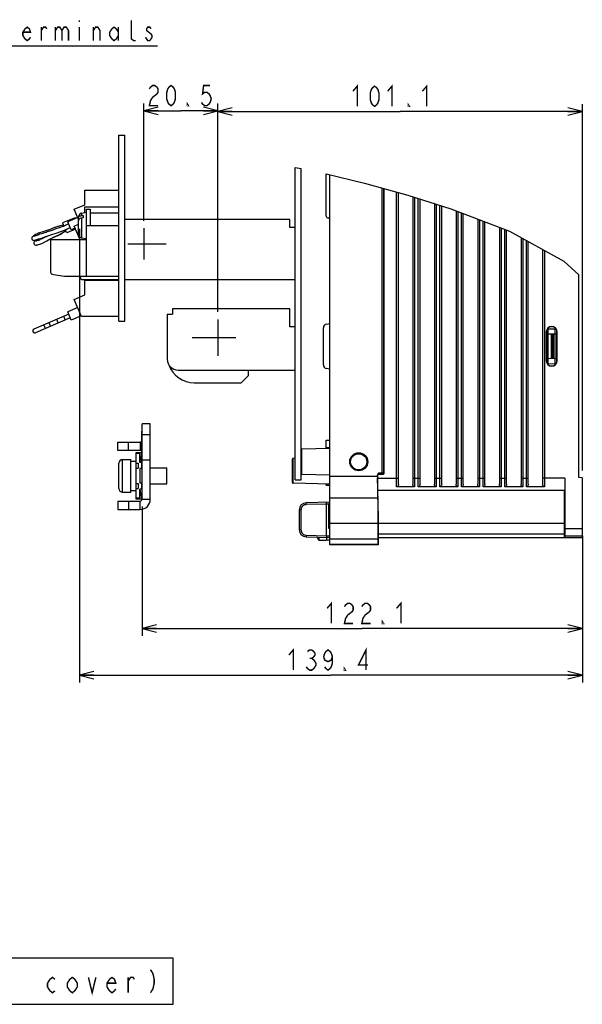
# Model space of a CAD drawing. Extents: x 28 to 410, y 34 to 287.
# Tile 32 of 33: x 326 to 404, y 68 to 204. Entities that reach past the tile are written whole.
import ezdxf

# ---------------------------------------------------------------- set-up
doc = ezdxf.new("R2010")
doc.units = 0
doc.header["$LTSCALE"] = 23.1
doc.layers.get('0').update_dxf_attribs({"linetype": 'CONTINUOUS'})
doc.layers.add('ALL_DIM', color=7, linetype='CONTINUOUS')
doc.layers.add('ALL_NOTE', color=7, linetype='CONTINUOUS')
doc.dimstyles.get("Standard").update_dxf_attribs({"dimtxt": 2.5, "dimasz": 2.5, "dimexe": 1.25, "dimexo": 0.625, "dimtad": 1, "dimcen": 2.5, "dimazin": 3, "dimtfac": 1, "dimtmove": 0, "dimatfit": 3})

# ---------------------------------------------------------------- blocks, each defined once
blk = doc.blocks.new('_OPEN')
at = {"color": 0, "linetype": 'BYBLOCK'}
for p, q in [((0, 0), (-1, 0.25)), ((-1, -0.25), (0, 0)), ((-1, 0), (0, 0))]:
    blk.add_line(p, q, dxfattribs=at)
blk = doc.blocks.new('*D26')
at = {"layer": 'ALL_DIM', "color": 2, "linetype": 'CONTINUOUS'}
for p, q in [((353.68, 163.73), (353.68, 192.5)), ((404.23, 141.75), (404.23, 192.5)), ((353.68, 191.5), (378.95, 191.5)), ((404.23, 191.5), (378.95, 191.5))]:
    blk.add_line(p, q, dxfattribs=at)
at = {"layer": 'ALL_DIM', "color": 2, "linetype": 'CONTINUOUS', "xscale": 2, "yscale": 2, "zscale": 2, "rotation": 180}
blk.add_blockref('_OPEN', (353.68, 191.5), dxfattribs=at)
at = {"layer": 'ALL_DIM', "color": 2, "linetype": 'CONTINUOUS', "xscale": 2, "yscale": 2, "zscale": 2}
blk.add_blockref('_OPEN', (404.23, 191.5), dxfattribs=at)
blk = doc.blocks.new('*D27')
at = {"layer": 'ALL_DIM', "color": 2, "linetype": 'CONTINUOUS'}
for p, q in [((343.43, 176.33), (343.43, 192.59)), ((353.68, 163.73), (353.68, 192.59)), ((343.43, 191.59), (348.55, 191.59)), ((353.68, 191.59), (348.55, 191.59))]:
    blk.add_line(p, q, dxfattribs=at)
at = {"layer": 'ALL_DIM', "color": 2, "linetype": 'CONTINUOUS', "xscale": 2, "yscale": 2, "zscale": 2, "rotation": 180}
blk.add_blockref('_OPEN', (343.43, 191.59), dxfattribs=at)
at = {"layer": 'ALL_DIM', "color": 2, "linetype": 'CONTINUOUS', "xscale": 2, "yscale": 2, "zscale": 2}
blk.add_blockref('_OPEN', (353.68, 191.59), dxfattribs=at)
blk = doc.blocks.new('*D28')
at = {"layer": 'ALL_DIM', "color": 2, "linetype": 'CONTINUOUS'}
for p, q in [((343.18, 136.75), (343.18, 118.85)), ((404.23, 131.7), (404.23, 118.85)), ((343.18, 119.85), (373.7, 119.85)), ((404.23, 119.85), (373.7, 119.85))]:
    blk.add_line(p, q, dxfattribs=at)
at = {"layer": 'ALL_DIM', "color": 2, "linetype": 'CONTINUOUS', "xscale": 2, "yscale": 2, "zscale": 2, "rotation": 180}
blk.add_blockref('_OPEN', (343.18, 119.85), dxfattribs=at)
at = {"layer": 'ALL_DIM', "color": 2, "linetype": 'CONTINUOUS', "xscale": 2, "yscale": 2, "zscale": 2}
blk.add_blockref('_OPEN', (404.23, 119.85), dxfattribs=at)
blk = doc.blocks.new('*D44')
at = {"layer": 'ALL_DIM', "color": 2, "linetype": 'CONTINUOUS'}
for p, q in [((334.51, 175.23), (334.51, 112.38)), ((404.23, 132.7), (404.23, 112.38)), ((334.51, 113.38), (369.37, 113.38)), ((404.23, 113.38), (369.37, 113.38))]:
    blk.add_line(p, q, dxfattribs=at)
at = {"layer": 'ALL_DIM', "color": 2, "linetype": 'CONTINUOUS', "xscale": 2, "yscale": 2, "zscale": 2, "rotation": 180}
blk.add_blockref('_OPEN', (334.51, 113.38), dxfattribs=at)
at = {"layer": 'ALL_DIM', "color": 2, "linetype": 'CONTINUOUS', "xscale": 2, "yscale": 2, "zscale": 2}
blk.add_blockref('_OPEN', (404.23, 113.38), dxfattribs=at)

msp = doc.modelspace()

# ---------------------------------------------------------------- linework, layer by layer
at = {"color": 7, "linetype": 'CONTINUOUS'}
for p, q in [((339.976, 162.453), (339.976, 188.229)), ((339.976, 188.229), (340.641, 188.222)), ((340.641, 188.222), (340.776, 188.209)), ((340.776, 162.453), (340.776, 188.209)), ((364.426, 140.453), (364.426, 183.733)), ((364.426, 183.733), (365.226, 183.569)), ((365.226, 140.453), (365.226, 183.569)), ((368.726, 176.974), (368.726, 182.828)), ((368.726, 182.828), (374.034, 181.567)), ((369.226, 131.453), (369.226, 182.709)), ((374.034, 181.567), (380.022, 179.903)), ((335.226, 178.57), (335.226, 180.603)), ((335.226, 180.603), (339.976, 180.603)), ((376.465, 141.214), (376.465, 180.891)), ((376.715, 180.822), (376.715, 141.363)), ((376.726, 141.353), (376.726, 180.819)), ((378.476, 139.478), (378.476, 180.332)), ((378.726, 139.873), (378.726, 180.263)), ((380.022, 179.903), (386, 178)), ((380.726, 179.679), (380.726, 139.873)), ((380.976, 179.599), (380.976, 139.478)), ((381.476, 139.478), (381.476, 179.44)), ((381.726, 139.873), (381.726, 179.36)), ((383.726, 178.724), (383.726, 139.873)), ((333.776, 177.953), (335.226, 178.57)), ((334.376, 176.543), (333.776, 177.953)), ((334.789, 177.406), (335.476, 177.528)), ((334.789, 177.406), (334.789, 177.071)), ((335.226, 177.483), (335.226, 178.263)), ((335.226, 178.263), (339.976, 178.263)), ((335.476, 168.653), (335.476, 177.953)), ((335.476, 177.953), (335.976, 177.953)), ((335.976, 177.953), (335.976, 175.703)), ((335.976, 177.453), (339.976, 177.453)), ((383.976, 178.644), (383.976, 139.478)), ((384.476, 139.478), (384.476, 178.485)), ((384.726, 139.873), (384.726, 178.405)), ((386, 178), (394.111, 174.9)), ((386.726, 177.722), (386.726, 139.873)), ((386.976, 177.627), (386.976, 139.478)), ((387.476, 139.478), (387.476, 177.436)), ((333.753, 176.729), (332.143, 176.044)), ((332.143, 176.044), (332.328, 175.609)), ((334.262, 176.81), (332.882, 176.223)), ((333.372, 175.072), (332.882, 176.223)), ((334.162, 176.767), (333.753, 176.729)), ((333.753, 176.729), (333.802, 176.614)), ((334.376, 174.491), (334.376, 176.914)), ((334.789, 177.071), (335.001, 177.098)), ((335.001, 176.744), (334.789, 176.718)), ((334.789, 176.718), (334.789, 173.999)), ((335.001, 177.098), (335.001, 176.744)), ((363.676, 176.503), (340.776, 176.503)), ((363.676, 175.403), (363.676, 176.503)), ((369.226, 176.72), (368.972, 176.724)), ((387.726, 139.873), (387.726, 177.34)), ((389.726, 176.576), (389.726, 139.873)), ((389.976, 176.48), (389.976, 139.478)), ((390.476, 139.478), (390.476, 176.289)), ((390.726, 139.873), (390.726, 176.194)), ((330.117, 175.026), (329.823, 174.933)), ((330.211, 175.058), (329.968, 174.978)), ((330.431, 175.136), (330.117, 175.026)), ((331.052, 175.398), (330.211, 175.058)), ((332.074, 175.671), (331.052, 175.398)), ((331.139, 175.436), (331.09, 175.415)), ((331.508, 174.326), (332.414, 174.872)), ((331.933, 174.863), (332.667, 175.15)), ((332.293, 175.763), (332.074, 175.671)), ((333.018, 175.903), (332.191, 175.551)), ((332.537, 175.698), (332.225, 175.565)), ((332.251, 174.757), (332.605, 174.958)), ((332.414, 174.872), (332.632, 174.966)), ((332.73, 174.664), (332.544, 175.102)), ((332.593, 175.119), (333.235, 175.392)), ((333.018, 175.903), (332.695, 175.765)), ((333.958, 175.186), (332.73, 174.664)), ((333.909, 175.301), (333.372, 175.072)), ((333.776, 175.613), (334.376, 175.868)), ((334.589, 173.703), (333.776, 175.613)), ((335.476, 175.703), (339.976, 175.703)), ((343.426, 175.328), (343.426, 170.978)), ((364.426, 175.403), (363.676, 175.403)), ((392.726, 175.429), (392.726, 139.873)), ((392.976, 175.334), (392.976, 139.478)), ((393.476, 139.478), (393.476, 175.143)), ((393.726, 139.873), (393.726, 175.047)), ((394.111, 174.9), (401.651, 170.759)), ((328.18, 174.293), (328.09, 174.233)), ((328.816, 174.609), (328.699, 174.56)), ((329.39, 173.262), (329.98, 173.569)), ((329.98, 173.569), (330.454, 173.836)), ((330.321, 173.762), (330.592, 173.91)), ((330.454, 173.836), (330.68, 173.955)), ((330.476, 173.703), (330.476, 169.383)), ((335.476, 173.703), (330.476, 173.703)), ((330.68, 173.955), (331.508, 174.326)), ((334.789, 173.999), (335.476, 173.878)), ((395.726, 174.013), (395.726, 139.873)), ((395.976, 173.876), (395.976, 139.478)), ((396.476, 139.478), (396.476, 173.601)), ((396.726, 139.873), (396.726, 173.464)), ((329.165, 173.167), (329.291, 173.218)), ((329.273, 173.211), (329.39, 173.262)), ((341.226, 173.153), (346.533, 173.153)), ((398.726, 172.366), (398.726, 139.873)), ((398.976, 172.228), (398.976, 139.478)), ((401.651, 170.759), (403.726, 168.877)), ((330.902, 168.889), (332.439, 168.658)), ((332.513, 168.653), (339.976, 168.653)), ((334.776, 168.183), (334.576, 168.653)), ((339.976, 168.183), (334.776, 168.183)), ((335.226, 166.07), (335.226, 168.103)), ((335.226, 168.103), (339.976, 168.103)), ((340.926, 168.153), (340.776, 168.213)), ((364.426, 168.153), (340.926, 168.153)), ((403.726, 140.76), (403.726, 168.877)), ((333.776, 165.453), (335.226, 166.07)), ((334.776, 163.103), (333.776, 165.453)), ((334.262, 164.31), (332.882, 163.723)), ((333.372, 162.572), (332.882, 163.723)), ((347.426, 164.153), (347.426, 163.403)), ((363.676, 164.153), (347.426, 164.153)), ((363.676, 161.653), (363.676, 164.153)), ((333.018, 163.403), (328.187, 161.347)), ((333.235, 162.892), (328.405, 160.837)), ((332.545, 162.599), (332.328, 163.109)), ((334.752, 163.16), (333.372, 162.572)), ((339.976, 163.103), (334.776, 163.103)), ((339.976, 162.453), (340.776, 162.453)), ((346.676, 163.403), (346.676, 157.153)), ((346.676, 163.403), (347.426, 163.403)), ((353.676, 162.653), (353.676, 157.653)), ((329.785, 161.424), (329.568, 161.935)), ((330.501, 161.728), (330.283, 162.239)), ((364.426, 161.653), (363.676, 161.653)), ((368.326, 156.372), (368.326, 161.533)), ((368.739, 162.025), (369.226, 162.111)), ((399.476, 156.444), (399.476, 161.461)), ((399.476, 161.371), (400.476, 161.354)), ((400.476, 156.434), (400.476, 161.472)), ((350.126, 160.153), (356.191, 160.153)), ((399.26, 160.953), (399.231, 160.953)), ((399.231, 160.953), (399.231, 156.953)), ((399.26, 160.953), (399.26, 156.953)), ((399.476, 160.659), (400.703, 160.68)), ((399.903, 160.666), (399.903, 157.239)), ((400.08, 160.669), (400.08, 157.236)), ((400.226, 157.233), (400.226, 160.672)), ((400.703, 160.953), (400.731, 160.953)), ((400.703, 156.953), (400.703, 160.953)), ((400.731, 156.953), (400.731, 160.953)), ((399.26, 156.953), (399.231, 156.953)), ((400.703, 157.225), (399.476, 157.246)), ((400.703, 156.953), (400.731, 156.953)), ((348.176, 155.653), (364.426, 155.653)), ((357.926, 154.903), (357.926, 155.653)), ((369.226, 155.794), (368.739, 155.88)), ((399.476, 156.534), (400.476, 156.551)), ((356.926, 153.903), (357.926, 154.903)), ((350.426, 153.903), (356.926, 153.903)), ((344.326, 148.203), (343.176, 148.203)), ((344.326, 137.753), (344.326, 148.203)), ((343.151, 142.703), (343.151, 147.203)), ((343.176, 147.203), (343.151, 147.203)), ((344.326, 146.703), (343.176, 146.703)), ((339.826, 144.503), (339.826, 145.653)), ((339.826, 145.653), (342.926, 145.653)), ((341.326, 144.503), (341.326, 145.653)), ((342.926, 145.653), (342.926, 144.503)), ((369.226, 144.807), (365.324, 144.705)), ((365.324, 141.2), (365.324, 144.705)), ((368.726, 145.926), (369.226, 145.935)), ((368.726, 144.794), (368.726, 145.926)), ((368.726, 144.926), (369.226, 144.935)), ((340.476, 138.753), (340.476, 143.253)), ((340.476, 143.253), (341.626, 143.253)), ((341.626, 138.753), (341.626, 143.253)), ((342.376, 137.753), (342.376, 144.253)), ((342.376, 144.253), (343.126, 144.253)), ((342.876, 144.103), (342.376, 144.103)), ((342.876, 142.853), (342.876, 144.253)), ((343.126, 144.253), (342.876, 142.853)), ((364.026, 140.081), (364.026, 143.324)), ((364.426, 143.432), (364.124, 143.424)), ((364.124, 139.981), (364.124, 143.424)), ((339.976, 139.253), (339.976, 142.753)), ((341.626, 143.053), (342.376, 143.053)), ((342.376, 142.778), (342.626, 142.778)), ((342.376, 142.078), (342.626, 142.078)), ((342.626, 142.778), (342.626, 142.078)), ((343.126, 142.853), (342.876, 142.853)), ((342.876, 142.003), (342.876, 140.003)), ((343.126, 142.003), (342.876, 142.003)), ((343.126, 142.853), (343.126, 142.003)), ((343.126, 142.123), (343.176, 142.123)), ((343.176, 142.703), (343.151, 142.703)), ((343.176, 143.203), (344.326, 143.203)), ((344.326, 142.123), (346.626, 142.123)), ((346.626, 139.884), (346.626, 142.121)), ((369.226, 141.098), (365.324, 141.2)), ((369.226, 140.953), (375.836, 140.953)), ((375.836, 140.953), (375.836, 141.105)), ((375.837, 141.064), (375.849, 141.053)), ((375.849, 141.053), (375.849, 140.703)), ((375.849, 140.703), (378.726, 140.703)), ((375.999, 141.203), (375.952, 141.195)), ((375.987, 141.214), (375.999, 141.203)), ((376.576, 141.203), (375.999, 141.203)), ((376.576, 141.203), (376.565, 141.213)), ((376.726, 141.353), (376.715, 141.363)), ((380.726, 140.703), (381.726, 140.703)), ((383.726, 140.703), (384.726, 140.703)), ((386.726, 140.703), (387.726, 140.703)), ((389.726, 140.703), (390.726, 140.703)), ((392.726, 140.703), (393.726, 140.703)), ((395.726, 140.703), (396.726, 140.703)), ((401.796, 140.703), (398.726, 140.703)), ((401.796, 140.703), (401.796, 133.703)), ((404.226, 140.747), (403.726, 140.76)), ((404.226, 140.747), (404.226, 132.703)), ((342.376, 139.928), (342.626, 139.928)), ((342.376, 139.228), (342.626, 139.228)), ((342.626, 139.928), (342.626, 139.228)), ((343.126, 140.003), (342.876, 140.003)), ((343.126, 140.003), (343.126, 139.153)), ((343.126, 139.883), (343.176, 139.883)), ((344.326, 139.883), (346.626, 139.883)), ((369.226, 139.848), (364.124, 139.981)), ((364.426, 140.453), (365.226, 140.453)), ((368.726, 139.729), (368.726, 139.861)), ((368.726, 139.729), (369.226, 139.72)), ((368.972, 139.724), (368.972, 139.854)), ((380.976, 139.478), (378.476, 139.478)), ((383.976, 139.478), (381.476, 139.478)), ((386.976, 139.478), (384.476, 139.478)), ((389.976, 139.478), (387.476, 139.478)), ((392.976, 139.478), (390.476, 139.478)), ((395.976, 139.478), (393.476, 139.478)), ((398.976, 139.478), (396.476, 139.478)), ((340.476, 138.753), (341.626, 138.753)), ((341.626, 138.953), (342.376, 138.953)), ((342.876, 137.903), (342.376, 137.903)), ((342.876, 139.153), (343.126, 137.753)), ((342.876, 137.753), (342.876, 139.153)), ((343.126, 139.153), (342.876, 139.153)), ((369.226, 137.953), (375.862, 137.953)), ((401.781, 138.953), (375.864, 138.953)), ((375.876, 138.907), (375.87, 138.953)), ((375.87, 137.953), (375.875, 137.917)), ((401.768, 138.907), (401.774, 138.953)), ((339.826, 137.503), (339.826, 136.353)), ((341.326, 137.503), (341.326, 136.353)), ((343.126, 137.753), (342.376, 137.753)), ((342.926, 136.353), (342.926, 137.503)), ((343.176, 137.753), (344.326, 137.753)), ((369.226, 137.353), (365.95, 137.267)), ((368.739, 137.09), (365.95, 137.017)), ((369.076, 137.103), (368.739, 137.09)), ((368.739, 132.715), (368.739, 137.09)), ((369.226, 137.203), (369.076, 137.176)), ((369.076, 133.729), (369.076, 137.176)), ((339.826, 136.353), (342.926, 136.353)), ((365.22, 136.267), (364.976, 136.267)), ((364.976, 136.267), (364.976, 133.538)), ((365.22, 136.267), (365.22, 133.538)), ((369.226, 133.703), (369.076, 133.729)), ((369.226, 134.453), (375.901, 134.453)), ((375.901, 134.453), (375.901, 132.221)), ((375.91, 134.453), (401.735, 134.453)), ((375.91, 132.965), (375.91, 134.453)), ((401.735, 132.957), (401.735, 134.453)), ((401.758, 134.453), (401.782, 134.453)), ((401.758, 134.453), (401.758, 132.98)), ((401.782, 133.203), (401.782, 134.453)), ((401.796, 133.703), (404.226, 133.703)), ((365.22, 133.538), (364.976, 133.538)), ((365.95, 132.788), (368.739, 132.715)), ((365.95, 132.538), (369.226, 132.453)), ((367.692, 132.098), (367.692, 132.493)), ((367.733, 132.078), (367.733, 132.492)), ((368.739, 132.715), (369.226, 132.696)), ((368.776, 132.464), (368.776, 132.078)), ((375.91, 132.965), (401.735, 132.957)), ((375.914, 132.465), (401.73, 132.457)), ((375.926, 132.453), (404.226, 132.453)), ((375.926, 131.453), (375.926, 132.453)), ((401.753, 132.48), (401.73, 132.457)), ((401.753, 132.48), (404.226, 132.479)), ((401.758, 132.98), (401.782, 132.98)), ((401.787, 132.703), (404.226, 132.703)), ((404.226, 132.702), (404.226, 132.453)), ((367.733, 132.078), (368.776, 132.078)), ((368.776, 132.153), (369.226, 132.153)), ((375.901, 132.221), (369.226, 132.223)), ((375.907, 131.471), (369.226, 131.473)), ((375.926, 131.453), (369.226, 131.453)), ((375.907, 131.471), (375.926, 131.453))]:
    msp.add_line(p, q, dxfattribs=at)
at = {"color": 3, "linetype": 'CONTINUOUS'}
for p, q in [((343.176, 137.753), (343.176, 148.203)), ((342.926, 144.503), (339.826, 144.503)), ((339.826, 137.503), (342.926, 137.503))]:
    msp.add_line(p, q, dxfattribs=at)
at = {"color": 7, "linetype": 'CONTINUOUS'}
for points in [[(334.376, 176.717), (334.386, 176.789), (334.415, 176.857)], [(334.789, 176.718), (334.694, 176.698), (334.606, 176.666), (334.528, 176.622), (334.464, 176.567), (334.416, 176.505), (334.386, 176.436), (334.376, 176.364)], [(334.415, 176.857), (334.463, 176.92), (334.527, 176.975), (334.605, 177.019), (334.693, 177.052), (334.789, 177.071)], [(329.868, 174.737), (329.628, 174.662), (329.417, 174.598), (329.218, 174.536), (329.032, 174.477), (328.863, 174.421), (328.711, 174.37), (328.578, 174.324), (328.461, 174.283), (328.361, 174.248), (328.279, 174.221), (328.214, 174.2), (328.17, 174.187), (328.156, 174.184)], [(329.968, 174.978), (329.448, 174.821), (328.816, 174.609)], [(332.191, 175.551), (331.676, 175.361), (331.229, 175.21), (330.813, 175.062), (330.418, 174.921), (330.044, 174.794), (329.88, 174.741)], [(330.052, 174.213), (330.129, 174.238), (330.681, 174.426), (331.279, 174.639), (331.933, 174.863)], [(331.09, 175.415), (330.756, 175.266), (330.431, 175.136)], [(332.268, 175.75), (331.878, 175.634), (331.455, 175.552), (331.139, 175.436)], [(331.596, 174.362), (331.899, 174.509), (332.251, 174.757)], [(332.667, 175.15), (333.052, 175.314), (333.236, 175.392)], [(328.09, 174.233), (328.019, 174.178), (327.956, 174.115), (327.898, 174.014), (327.886, 173.865), (327.956, 173.724), (328.086, 173.643), (328.202, 173.631), (328.282, 173.644), (328.359, 173.664), (328.448, 173.692)], [(328.474, 173.632), (328.391, 173.587), (328.324, 173.546), (328.259, 173.497), (328.187, 173.405), (328.156, 173.255), (328.208, 173.107), (328.324, 173.012), (328.438, 172.984), (328.526, 172.986)], [(328.717, 174.568), (328.593, 174.513), (328.429, 174.433), (328.292, 174.359), (328.18, 174.293)], [(328.448, 173.692), (328.556, 173.729), (328.687, 173.774), (328.841, 173.827), (329.02, 173.889), (329.226, 173.957), (329.457, 174.029), (329.708, 174.106), (329.975, 174.189), (330.037, 174.209)], [(329.075, 173.73), (328.946, 173.677), (328.815, 173.63), (328.704, 173.593), (328.611, 173.567), (328.538, 173.55), (328.488, 173.541), (328.47, 173.538)], [(328.887, 173.843), (328.843, 173.821), (328.698, 173.747), (328.575, 173.685), (328.474, 173.632)], [(329.918, 174.171), (329.805, 174.107), (329.326, 173.846), (329.079, 173.731)], [(330.592, 173.91), (330.889, 174.06), (331.208, 174.204)], [(331.208, 174.204), (331.547, 174.342), (331.596, 174.362)], [(328.526, 172.986), (328.615, 172.999), (328.72, 173.022)], [(328.72, 173.022), (328.846, 173.057), (328.995, 173.104), (329.165, 173.167)], [(331.471, 162.443), (331.396, 162.588), (331.329, 162.669), (331.306, 162.674)], [(331.523, 162.163), (331.535, 162.183), (331.524, 162.288), (331.471, 162.443)], [(400.703, 160.953), (400.685, 161.113), (400.631, 161.265), (400.546, 161.402), (400.431, 161.516), (400.295, 161.602), (400.142, 161.656), (399.982, 161.674), (399.821, 161.656), (399.669, 161.602), (399.532, 161.516), (399.418, 161.402), (399.332, 161.265), (399.278, 161.113), (399.26, 160.953)], [(399.26, 156.953), (399.278, 156.792), (399.332, 156.64), (399.418, 156.503), (399.532, 156.389), (399.669, 156.303), (399.821, 156.249), (399.982, 156.231), (400.142, 156.249), (400.295, 156.303), (400.431, 156.389), (400.546, 156.503), (400.631, 156.64), (400.685, 156.792), (400.703, 156.953)], [(375.983, 141.364), (375.934, 141.313), (375.892, 141.261), (375.861, 141.209), (375.842, 141.156), (375.836, 141.105)], [(375.836, 141.105), (375.836, 141.083), (375.836, 141.069), (375.837, 141.064)], [(375.836, 140.953), (375.836, 140.483), (375.837, 140.025), (375.838, 139.591), (375.841, 139.189), (375.843, 138.831), (375.846, 138.525), (375.85, 138.279), (375.854, 138.099), (375.858, 137.989), (375.862, 137.953)], [(375.837, 141.064), (375.844, 141.111), (375.865, 141.152), (375.899, 141.186), (375.94, 141.207), (375.987, 141.214)], [(375.952, 141.195), (375.91, 141.174), (375.877, 141.141), (375.856, 141.099), (375.849, 141.053)], [(375.864, 138.953), (375.861, 138.979), (375.859, 139.058), (375.856, 139.187), (375.854, 139.362), (375.852, 139.578), (375.851, 139.828), (375.85, 140.104), (375.849, 140.399), (375.849, 140.703)], [(376.715, 141.363), (376.706, 141.364), (376.681, 141.364), (376.641, 141.364), (376.59, 141.364), (376.53, 141.364), (375.983, 141.364)], [(375.984, 141.364), (375.984, 141.331), (375.984, 141.3), (375.985, 141.271), (375.985, 141.247), (375.986, 141.23), (375.986, 141.218), (375.987, 141.214)], [(376.565, 141.213), (376.562, 141.214), (376.552, 141.214), (376.536, 141.214), (376.515, 141.214), (376.491, 141.214), (375.987, 141.214)], [(376.565, 141.213), (376.612, 141.221), (376.653, 141.242), (376.687, 141.275), (376.708, 141.317), (376.715, 141.363)], [(376.726, 141.353), (376.719, 141.306), (376.698, 141.264), (376.664, 141.231), (376.623, 141.21), (376.576, 141.203)], [(401.796, 140.703), (401.796, 140.399), (401.795, 140.104), (401.794, 139.828), (401.792, 139.578), (401.79, 139.362), (401.788, 139.187), (401.786, 139.058), (401.783, 138.979), (401.781, 138.953)], [(378.726, 139.873), (378.72, 139.776), (378.701, 139.69), (378.671, 139.616), (378.631, 139.556), (378.583, 139.512), (378.53, 139.486), (378.476, 139.478)], [(380.976, 139.478), (380.922, 139.486), (380.87, 139.512), (380.821, 139.556), (380.781, 139.616), (380.751, 139.689), (380.732, 139.776), (380.726, 139.873)], [(381.726, 139.873), (381.72, 139.776), (381.701, 139.69), (381.671, 139.616), (381.631, 139.556), (381.583, 139.512), (381.53, 139.486), (381.476, 139.478)], [(383.976, 139.478), (383.922, 139.486), (383.87, 139.512), (383.821, 139.556), (383.781, 139.616), (383.751, 139.689), (383.732, 139.776), (383.726, 139.873)], [(384.726, 139.873), (384.72, 139.776), (384.701, 139.69), (384.671, 139.616), (384.631, 139.556), (384.583, 139.512), (384.53, 139.486), (384.476, 139.478)], [(386.976, 139.478), (386.922, 139.486), (386.87, 139.512), (386.821, 139.556), (386.781, 139.616), (386.751, 139.689), (386.732, 139.776), (386.726, 139.873)], [(387.726, 139.873), (387.72, 139.776), (387.701, 139.69), (387.671, 139.616), (387.631, 139.556), (387.583, 139.512), (387.53, 139.486), (387.476, 139.478)], [(389.976, 139.478), (389.922, 139.486), (389.87, 139.512), (389.821, 139.556), (389.781, 139.616), (389.751, 139.689), (389.732, 139.776), (389.726, 139.873)], [(390.726, 139.873), (390.72, 139.776), (390.701, 139.69), (390.671, 139.616), (390.631, 139.556), (390.583, 139.512), (390.53, 139.486), (390.476, 139.478)], [(392.976, 139.478), (392.922, 139.486), (392.87, 139.512), (392.821, 139.556), (392.781, 139.616), (392.751, 139.689), (392.732, 139.776), (392.726, 139.873)], [(393.726, 139.873), (393.72, 139.776), (393.701, 139.69), (393.671, 139.616), (393.631, 139.556), (393.583, 139.512), (393.53, 139.486), (393.476, 139.478)], [(395.976, 139.478), (395.922, 139.486), (395.87, 139.512), (395.821, 139.556), (395.781, 139.616), (395.751, 139.689), (395.732, 139.776), (395.726, 139.873)], [(396.726, 139.873), (396.72, 139.776), (396.701, 139.69), (396.671, 139.616), (396.631, 139.556), (396.583, 139.512), (396.53, 139.486), (396.476, 139.478)], [(398.976, 139.478), (398.922, 139.486), (398.87, 139.512), (398.821, 139.556), (398.781, 139.616), (398.751, 139.689), (398.732, 139.776), (398.726, 139.873)], [(375.875, 137.917), (375.879, 137.811), (375.883, 137.636), (375.887, 137.397), (375.89, 137.098), (375.894, 136.744), (375.896, 136.345), (375.898, 135.906), (375.9, 135.439), (375.901, 134.951), (375.901, 134.453)], [(375.896, 137.854), (375.892, 138.238), (375.887, 138.546), (375.881, 138.77), (375.876, 138.907)], [(375.91, 134.453), (375.909, 135.093), (375.908, 135.721), (375.906, 136.322), (375.903, 136.886), (375.9, 137.399), (375.896, 137.854)], [(401.735, 134.453), (401.735, 135.093), (401.736, 135.721), (401.738, 136.322), (401.741, 136.886), (401.744, 137.399), (401.748, 137.854), (401.753, 138.238), (401.758, 138.546), (401.763, 138.77), (401.768, 138.907)], [(365.95, 137.017), (365.822, 137.002), (365.699, 136.966), (365.583, 136.91), (365.479, 136.835), (365.389, 136.742), (365.317, 136.636), (365.263, 136.519), (365.231, 136.395), (365.22, 136.267)], [(365.95, 137.017), (365.948, 137.094), (365.947, 137.164), (365.947, 137.219), (365.948, 137.254), (365.95, 137.267)], [(368.739, 137.09), (368.738, 137.167), (368.737, 137.237), (368.737, 137.292), (368.738, 137.327), (368.739, 137.34)], [(401.77, 135.828), (401.767, 135.801), (401.765, 135.723), (401.763, 135.596), (401.761, 135.425), (401.76, 135.216), (401.759, 134.979), (401.758, 134.721), (401.758, 134.453)], [(401.782, 134.453), (401.781, 134.721), (401.781, 134.979), (401.78, 135.216), (401.778, 135.425), (401.776, 135.596), (401.774, 135.723), (401.772, 135.801), (401.77, 135.828)], [(401.796, 133.703), (401.796, 133.507), (401.795, 133.32), (401.794, 133.147), (401.793, 132.995), (401.792, 132.871), (401.79, 132.779), (401.789, 132.722), (401.787, 132.703)], [(365.22, 133.538), (365.231, 133.41), (365.263, 133.286), (365.317, 133.169), (365.389, 133.063), (365.479, 132.97), (365.583, 132.895), (365.699, 132.839), (365.822, 132.803), (365.95, 132.788)], [(365.95, 132.788), (365.948, 132.711), (365.947, 132.641), (365.947, 132.586), (365.948, 132.551), (365.95, 132.538)], [(368.739, 132.715), (368.738, 132.638), (368.737, 132.568), (368.737, 132.513), (368.738, 132.478), (368.739, 132.465)], [(375.914, 132.465), (375.913, 132.478), (375.912, 132.515), (375.911, 132.575), (375.911, 132.654), (375.91, 132.749), (375.91, 132.854), (375.91, 132.965)], [(401.735, 132.957), (401.735, 132.846), (401.734, 132.741), (401.734, 132.646), (401.733, 132.567), (401.732, 132.508), (401.731, 132.47)], [(401.753, 132.48), (401.754, 132.493), (401.755, 132.531), (401.756, 132.59), (401.757, 132.669)], [(401.757, 132.669), (401.757, 132.764), (401.758, 132.869), (401.758, 132.98)], [(401.782, 133.203), (401.782, 133.091), (401.782, 132.986), (401.783, 132.891), (401.783, 132.812), (401.784, 132.752), (401.785, 132.715), (401.786, 132.703)], [(375.901, 132.221), (375.901, 132.055), (375.902, 131.897), (375.902, 131.756), (375.903, 131.637), (375.905, 131.547), (375.906, 131.491), (375.907, 131.471)]]:
    msp.add_lwpolyline(points, dxfattribs=at)
for radius in [1.25, 1.12]:
    msp.add_circle((373.226, 142.953), radius, dxfattribs=at)
for centre, radius, start, end in [((334.876, 176.914), 0.5, 100, 180), ((368.976, 176.974), 0.25, 180, 269), ((334.876, 174.491), 0.5, 180, 260), ((330.976, 169.383), 0.5, 180, 261.46923), ((332.513, 169.153), 0.5, 261.46923, 270), ((328.296, 161.092), 0.278, 113.0513, 293.0513), ((368.826, 161.533), 0.5, 100, 180), ((399.981, 160.953), 0.75, 0, 180), ((348.176, 157.153), 1.5, 180, 270), ((399.981, 156.953), 0.75, 180, 360), ((350.426, 157.653), 3.75, 199.77352, 270), ((368.826, 156.372), 0.5, 180, 260), ((342.926, 144.253), 1.4, 80.5304, 90), ((365.326, 144.605), 0.1, 91.50007, 180), ((340.476, 142.753), 0.5, 90, 180), ((364.126, 143.324), 0.1, 91.50004, 180), ((365.326, 141.3), 0.1, 180, 268.49993), ((340.476, 139.253), 0.5, 180, 270), ((364.126, 140.081), 0.1, 180, 268.49993), ((342.926, 137.753), 1.4, 270, 360), ((365.976, 136.267), 1, 91.5, 180), ((365.976, 133.538), 1, 180, 268.5), ((370.926, 134.453), 4, 209.24224, 216.05826), ((367.733, 132.128), 0.05, 216.05826, 270)]:
    msp.add_arc(centre, radius, start, end, dxfattribs=at)
at = {"color": 3, "linetype": 'CONTINUOUS'}
for centre, start, end in [((342.926, 144.253), 24.45082, 90), ((342.926, 137.753), 270, 360)]:
    msp.add_arc(centre, 0.25, start, end, dxfattribs=at)
at = {"layer": 'ALL_DIM', "color": 2, "linetype": 'CONTINUOUS', "const_width": 0.2}
for points in [[(344.197, 194.622), (344.347, 194.856), (344.648, 195.089), (344.949, 195.089), (345.25, 194.856), (345.401, 194.622), (345.401, 194.155), (345.25, 193.922)], [(347.207, 192.289), (346.906, 192.522), (346.755, 192.756), (346.605, 193.222), (346.605, 194.155), (346.755, 194.622), (346.906, 194.856), (347.207, 195.089), (347.508, 194.856), (347.658, 194.622), (347.809, 194.155), (347.809, 193.222), (347.658, 192.756), (347.508, 192.522), (347.207, 192.289)], [(352.625, 195.089), (351.722, 195.089), (351.571, 193.922), (351.872, 194.155), (352.173, 194.155), (352.474, 193.922), (352.625, 193.689), (352.775, 193.222), (352.625, 192.756), (352.474, 192.522), (352.173, 192.289), (351.872, 192.289), (351.571, 192.522), (351.421, 192.756)], [(372.418, 194.3), (373.02, 195), (373.02, 192.2)], [(375.428, 192.2), (375.127, 192.434), (374.976, 192.667), (374.826, 193.134), (374.826, 194.067), (374.976, 194.534), (375.127, 194.767), (375.428, 195), (375.729, 194.767), (375.879, 194.534), (376.03, 194.067), (376.03, 193.134), (375.879, 192.667), (375.729, 192.434), (375.428, 192.2)], [(377.234, 194.3), (377.836, 195), (377.836, 192.2)], [(382.05, 194.3), (382.652, 195), (382.652, 192.2)], [(345.25, 193.922), (344.648, 193.456), (344.347, 192.989), (344.197, 192.289), (345.401, 192.289)], [(349.615, 192.289), (349.464, 192.289), (349.464, 192.522), (349.615, 192.289)], [(380.244, 192.2), (380.093, 192.2), (380.093, 192.434), (380.244, 192.2)], [(368.838, 122.646), (369.44, 123.346), (369.44, 120.546)], [(371.246, 122.879), (371.397, 123.112), (371.698, 123.346), (371.999, 123.346), (372.3, 123.112), (372.45, 122.879), (372.45, 122.412), (372.3, 122.179), (371.999, 121.946), (371.698, 121.712), (371.397, 121.246), (371.246, 120.546), (372.45, 120.546)], [(373.654, 122.879), (373.805, 123.112), (374.106, 123.346), (374.407, 123.346), (374.708, 123.112), (374.858, 122.879), (374.858, 122.412), (374.708, 122.179), (374.407, 121.946), (374.106, 121.712), (373.805, 121.246), (373.654, 120.546), (374.858, 120.546)], [(378.47, 122.646), (379.072, 123.346), (379.072, 120.546)], [(376.664, 120.546), (376.514, 120.546), (376.514, 120.779), (376.664, 120.546)], [(363.547, 116.183), (364.149, 116.883), (364.149, 114.083)], [(366.105, 116.65), (366.406, 116.883), (366.707, 116.883), (367.008, 116.65), (367.159, 116.416), (367.159, 116.183), (367.008, 115.95), (366.707, 115.716), (367.008, 115.483), (367.159, 115.25), (367.309, 115.016), (367.309, 114.783)], [(369.567, 115.95), (369.416, 115.483), (368.965, 115.25), (368.513, 115.483), (368.363, 115.95), (368.513, 116.416), (368.664, 116.65), (368.965, 116.883), (369.266, 116.65), (369.416, 116.416), (369.567, 115.95), (369.567, 115.016), (369.416, 114.55), (369.266, 114.316), (368.965, 114.083), (368.664, 114.316), (368.513, 114.55)], [(374.232, 114.083), (374.232, 116.883), (373.179, 114.783), (374.533, 114.783)], [(367.309, 114.783), (367.008, 114.316), (366.707, 114.083), (366.406, 114.083), (366.105, 114.316), (365.955, 114.55)], [(366.406, 115.716), (366.707, 115.716)], [(371.373, 114.083), (371.222, 114.083), (371.222, 114.316), (371.373, 114.083)]]:
    msp.add_lwpolyline(points, dxfattribs=at)
at = {"layer": 'ALL_NOTE', "color": 2, "linetype": 'CONTINUOUS'}
msp.add_line((304.385, 200.609), (345.321, 200.609), dxfattribs=at)
at = {"layer": 'ALL_NOTE', "color": 2, "linetype": 'CONTINUOUS', "const_width": 0.2}
for points in [[(327.712, 201.775), (327.562, 201.542), (327.261, 201.309), (326.96, 201.542), (326.659, 202.009), (326.659, 202.475), (326.96, 202.942), (327.261, 203.175), (327.562, 202.942), (327.712, 202.475), (326.659, 202.475)], [(334.485, 204.109), (334.485, 203.875)], [(339.903, 202.009), (339.602, 201.542), (339.301, 201.309), (339, 201.542), (338.699, 202.009), (338.699, 202.475), (339, 202.942), (339.301, 203.175), (339.602, 202.942), (339.903, 202.475)], [(342.311, 201.309), (342.01, 201.309), (341.709, 201.542), (341.709, 204.109)], [(329.217, 202.709), (329.518, 203.175), (329.819, 203.175), (329.97, 202.942)], [(329.217, 201.309), (329.217, 203.175)], [(331.174, 202.709), (331.475, 203.175), (331.776, 203.175), (332.077, 202.709), (332.077, 201.309)], [(331.174, 203.175), (331.174, 201.309)], [(332.077, 202.709), (332.378, 203.175), (332.679, 203.175), (332.98, 202.709), (332.98, 201.309)], [(334.485, 203.175), (334.485, 201.309)], [(336.441, 202.709), (336.742, 203.175), (337.043, 203.175), (337.344, 202.709), (337.344, 201.309)], [(336.441, 201.309), (336.441, 203.175)], [(339.903, 203.175), (339.903, 201.309)], [(344.418, 202.942), (344.267, 203.175), (343.966, 203.175), (343.816, 202.942), (343.816, 202.709), (344.117, 202.475), (344.418, 202.242), (344.568, 202.009), (344.568, 201.775), (344.267, 201.309)], [(344.267, 201.309), (343.966, 201.309), (343.816, 201.542), (343.665, 201.775)], [(344.348, 72.581), (344.692, 72.048), (344.864, 71.248), (344.864, 70.714), (344.692, 69.914), (344.348, 69.381)], [(331.104, 69.648), (330.76, 69.381), (330.416, 69.648), (330.072, 70.181), (330.072, 70.714), (330.416, 71.248), (330.76, 71.514), (331.104, 71.248)], [(334.2, 70.181), (333.856, 69.648), (333.512, 69.381), (333.168, 69.648), (332.824, 70.181), (332.824, 70.714), (333.168, 71.248), (333.512, 71.514), (333.856, 71.248), (334.2, 70.714), (334.2, 70.181)], [(335.748, 71.514), (336.264, 69.381), (336.78, 71.514)], [(339.532, 69.914), (339.36, 69.648), (339.016, 69.381), (338.672, 69.648), (338.328, 70.181), (338.328, 70.714), (338.672, 71.248), (339.016, 71.514), (339.36, 71.248), (339.532, 70.714), (338.328, 70.714)], [(341.252, 69.381), (341.252, 71.514)], [(341.252, 70.981), (341.596, 71.514), (341.94, 71.514), (342.112, 71.248)]]:
    msp.add_lwpolyline(points, dxfattribs=at)
at = {"layer": 'ALL_NOTE', "color": 2, "linetype": 'CONTINUOUS'}
msp.add_lwpolyline([(267.24, 67.781), (347.496, 67.781), (347.496, 74.181), (267.24, 74.181), (267.24, 67.781)], dxfattribs=at)

# ---------------------------------------------------------------- dimensions: what is measured, and where the dimension line sits
at = {"layer": 'ALL_DIM', "color": 2, "linetype": 'CONTINUOUS'}
dim = msp.add_linear_dim(base=(343.426, 191.589), p1=(353.676, 163.728), p2=(343.426, 176.328), angle=180, dimstyle='Standard', dxfattribs=at)
dim.commit()
dim.dimension.update_dxf_attribs({"geometry": '*D27', "text_midpoint": (343.595, 192.289), "dimtype": 128})
for base, p1, p2, picture, middle in [((404.226, 191.5), (353.676, 163.728), (404.226, 141.747), '*D26', (371.816, 192.2)), ((404.226, 113.383), (334.507, 175.235), (404.226, 132.703), '*D44', (362.945, 114.083)), ((404.226, 119.846), (343.176, 136.753), (404.226, 131.703), '*D28', (368.236, 120.546))]:
    dim = msp.add_linear_dim(base=base, p1=p1, p2=p2, dimstyle='Standard', dxfattribs=at)
    dim.commit()
    dim.dimension.update_dxf_attribs({"geometry": picture, "text_midpoint": middle, "dimtype": 128})

doc.saveas('drawing.dxf')
